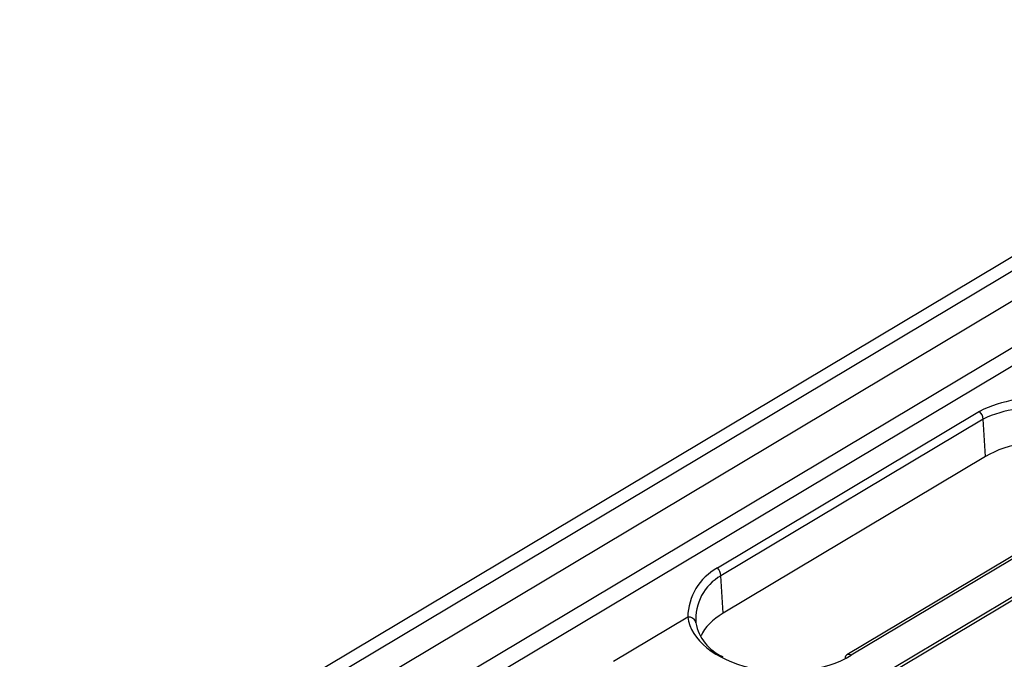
# Model space of a CAD drawing. Header units: millimetres. Extents: x 17 to 414, y 5 to 292.
# Tile 49 of 53: x 293 to 316, y 209 to 225. Entities that reach past the tile are written whole.
import ezdxf

# ---------------------------------------------------------------- set-up
doc = ezdxf.new("R2010")
doc.units = ezdxf.units.MM

msp = doc.modelspace()

# ---------------------------------------------------------------- linework, layer by layer
at = {"color": 7, "linetype": 'Continuous', "lineweight": 25}
for p, q in [((337.407, 231.495), (288.824, 202.469)), ((337.407, 231.147), (289.325, 202.42)), ((289.922, 202.052), (337.407, 230.422)), ((336.601, 222.751), (295.14, 197.98)), ((335.572, 222.053), (312.309, 208.155)), ((309.476, 211.526), (315.839, 215.328)), ((315.925, 215.14), (309.562, 211.339)), ((315.979, 214.228), (315.925, 215.14)), ((315.979, 214.228), (309.616, 210.426)), ((318.979, 213.22), (312.616, 209.418)), ((319.084, 213.207), (312.721, 209.406)), ((309.616, 210.426), (309.562, 211.339)), ((308.758, 210.333), (306.956, 209.257))]:
    msp.add_line(p, q, dxfattribs=at)
at = {"color": 8, "linetype": 'Continuous', "lineweight": 25}
for p, q in [((337.407, 229.282), (290.593, 201.313)), ((337.407, 228.841), (290.802, 200.997))]:
    msp.add_line(p, q, dxfattribs=at)
at = {"color": 7, "linetype": 'Continuous', "lineweight": 25}
for centre, radius, start, end in [((317.231, 212.505), 3.147, 82.8992, 116.2565), ((315.606, 215.108), 0.32, 5.7594, 43.2984), ((317.112, 212.595), 2.809, 79.9501, 115.0148), ((310.141, 210.313), 1.384, 118.7276, 179.1487), ((309.243, 211.307), 0.32, 5.7594, 43.2984), ((310.163, 210.286), 1.212, 119.7289, 184.3728), ((308.782, 210.16), 0.175, 11.2253, 98.0642), ((310.038, 210.389), 1.102, 190.2221, 246.9763), ((312.67, 209.343), 0.093, 125.5291, 183.6821)]:
    msp.add_arc(centre, radius, start, end, dxfattribs=at)
at = {"color": 8, "linetype": 'Continuous', "lineweight": 25}
msp.add_arc((312.658, 209.326), 0.101, 51.6134, 114.512, dxfattribs=at)
at = {"color": 7, "linetype": 'Continuous', "lineweight": 25}
for centre, major_axis, ratio, start_param, end_param in [((317.451, 213.407), (2.082, 0.063), 0.577113, 0.17537, 2.338748), ((311.076, 210.421), (2.326, -0.037), 0.607062, 3.230057, 5.507957), ((311.088, 209.606), (2.082, 0.063), 0.577113, 2.338748, 2.86018)]:
    msp.add_ellipse(centre, major_axis=major_axis, ratio=ratio, start_param=start_param, end_param=end_param, dxfattribs=at)

doc.saveas('drawing.dxf')
